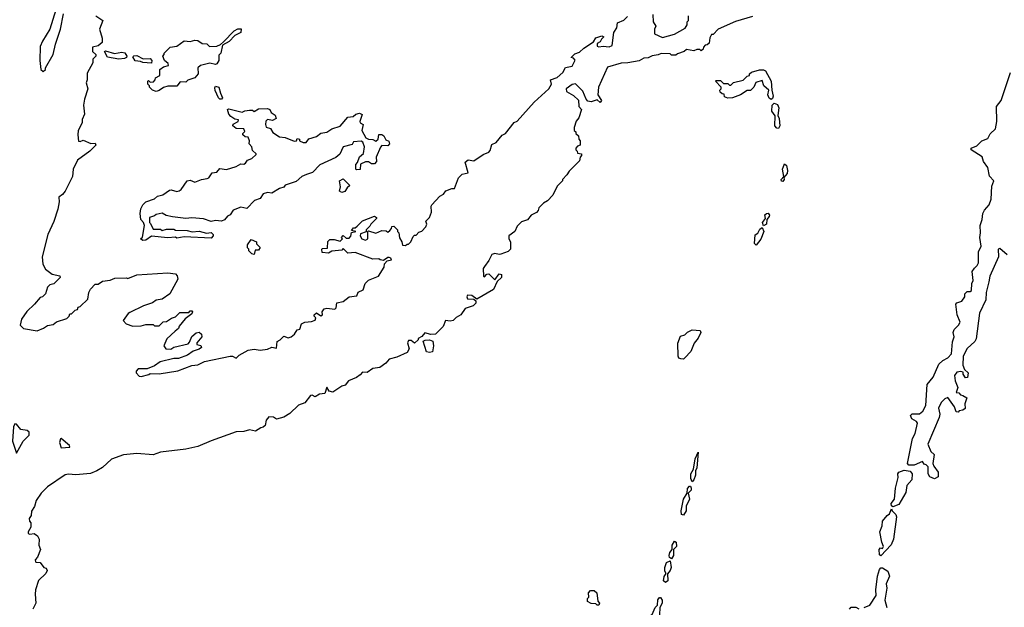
# Model space of a CAD drawing. Extents: x 1966327 to 2147849, y 395140 to 552178.
# Tile 247 of 256: x 2067077 to 2073705, y 514657 to 518609. Entities that reach past the tile are written whole.
import ezdxf

# ---------------------------------------------------------------- set-up
doc = ezdxf.new("R2010")
doc.units = 0

msp = doc.modelspace()

# ---------------------------------------------------------------- linework, layer by layer
at = {"layer": '0CON20XD'}
for points in [[(2067320, 518675), (2067280, 518545), (2067230, 518465), (2067215, 518430), (2067213.3, 518335), (2067220, 518275), (2067235, 518260), (2067250, 518275), (2067250, 518285), (2067302.5, 518375), (2067317.5, 518445), (2067352.5, 518545), (2067371.7, 518648.3)], [(2067590, 518635), (2067636.7, 518605), (2067613.3, 518545), (2067631.2, 518485), (2067633, 518457), (2067605.8, 518434.2), (2067566.2, 518423.8), (2067566, 518395), (2067590, 518375), (2067590, 518365), (2067570, 518345), (2067568.3, 518318.3), (2067530.7, 518249.3), (2067530, 518205), (2067523.3, 518185), (2067536.7, 518145), (2067512.5, 518075), (2067507.5, 518035), (2067512.5, 517975), (2067498.3, 517938.3), (2067497.5, 517915), (2067470, 517865), (2067467.5, 517835), (2067471.7, 517791.7), (2067485, 517790), (2067505, 517800), (2067555, 517777.5), (2067585, 517780), (2067590, 517765), (2067550, 517725), (2067466.4, 517663.6), (2067436.7, 517605), (2067432.5, 517555), (2067383.3, 517455), (2067365, 517432.5), (2067340, 517415), (2067343.3, 517385), (2067333.8, 517335), (2067307.3, 517252.7), (2067266.2, 517165), (2067228, 517015), (2067233.3, 516965), (2067250.5, 516930.5), (2067295, 516897.5), (2067347, 516887), (2067350, 516875), (2067306.4, 516833.6), (2067280, 516825), (2067265, 516810), (2067250, 516765), (2067230, 516745), (2067215, 516740), (2067177.5, 516695), (2067125, 516647.5), (2067090, 516595), (2067080, 516555), (2067101.7, 516531.7), (2067195, 516517.5), (2067236.7, 516533.3), (2067265, 516552.5), (2067301.7, 516558.3), (2067325, 516577.5), (2067395, 516600), (2067410, 516615), (2067415, 516630), (2067425, 516630), (2067450, 516655), (2067465, 516660), (2067470, 516675), (2067485, 516680), (2067535, 516730), (2067542.5, 516775), (2067553, 516797), (2067585, 516830), (2067605, 516830), (2067635, 516850), (2067685, 516857.5), (2067718.3, 516871.7), (2067795, 516872.5), (2067805, 516867.5), (2067865, 516892.5), (2068075, 516907.5), (2068125, 516900), (2068137, 516887), (2068142.5, 516865), (2068087.5, 516765), (2068035, 516730), (2067995, 516722.5), (2067970, 516705), (2067910, 516685), (2067819.3, 516640.7), (2067807, 516633), (2067772.5, 516585), (2067793, 516563), (2067838.3, 516548.3), (2067895, 516550), (2067925, 516560), (2067975, 516560), (2067985, 516550), (2068015, 516550), (2068043, 516577), (2068065, 516580), (2068098.3, 516601.7), (2068125, 516610), (2068155, 516640), (2068215, 516640), (2068225, 516650), (2068235, 516650), (2068240, 516645), (2068235, 516630), (2068191.7, 516598.3), (2068151.2, 516548.8), (2068145, 516532.5), (2068122.5, 516515), (2068067.5, 516462.5), (2068047.5, 516415), (2068060, 516395), (2068095, 516393.3), (2068115, 516406.7), (2068210.7, 516429.3), (2068220.7, 516439.3), (2068235, 516477.5), (2068265, 516502.5), (2068285, 516507.5), (2068300, 516495), (2068302.5, 516475), (2068270, 516435), (2068270, 516425), (2068297, 516417), (2068300, 516405), (2068285, 516392.5), (2068245, 516380), (2068207, 516353), (2068145, 516330), (2068115, 516330), (2068023, 516307), (2067985, 516280), (2067935, 516260), (2067875, 516260), (2067860, 516245), (2067860, 516235), (2067881.7, 516211.7), (2067895, 516210), (2067947, 516223), (2067955, 516230), (2068015, 516227.5), (2068141.7, 516248.3), (2068235, 516282.5), (2068275, 516287.5), (2068320.7, 516309.3), (2068493.9, 516346.1), (2068510, 516345), (2068535, 516332.5), (2068555, 516353.3), (2068615, 516386.2), (2068655, 516393.3), (2068695, 516386.7), (2068745, 516392.5), (2068775, 516407.5), (2068805, 516400), (2068810, 516445), (2068830, 516455), (2068855, 516480), (2068885, 516468.8), (2068905, 516476.7), (2068927.5, 516495), (2068945, 516522.5), (2068963, 516527), (2068975, 516562.5), (2068996.2, 516573.8)], [(2072009.2, 518630.8), (2071895, 518596.7), (2071780, 518545), (2071745, 518510), (2071735, 518510), (2071723, 518487), (2071718.3, 518451.7), (2071705, 518440), (2071691.7, 518438.3), (2071680, 518425), (2071678.3, 518411.7), (2071665, 518400), (2071655, 518410), (2071635, 518410), (2071615, 518400), (2071565, 518410), (2071550, 518395), (2071505, 518380), (2071495, 518370), (2071465, 518370), (2071455, 518380), (2071395, 518382.5), (2071375, 518372.5), (2071335, 518367.5), (2071307, 518353), (2071278.3, 518351.7), (2071247, 518333), (2071171.7, 518318.3), (2071125, 518317.5), (2071035, 518290), (2070973.6, 518156.4), (2070970, 518105), (2070992.5, 518065), (2070985, 518052.5), (2070965, 518070), (2070925, 518057.5), (2070901.7, 518061.7), (2070890, 518075), (2070868.3, 518128.3), (2070818.8, 518178.8), (2070795, 518174.2), (2070756.2, 518145), (2070757, 518127), (2070805, 518100), (2070838.3, 518068.3), (2070840, 518025), (2070860, 518005), (2070841.7, 517948.3), (2070823.3, 517926.7), (2070810, 517885), (2070810, 517865), (2070820, 517855), (2070820, 517845), (2070838.3, 517828.3), (2070840, 517805), (2070850, 517795), (2070850, 517765), (2070831.7, 517758.3), (2070820, 517745), (2070820, 517735), (2070830, 517725), (2070831.7, 517711.7), (2070858.3, 517708.3), (2070860, 517695), (2070850, 517685), (2070845, 517660), (2070775, 517590), (2070760, 517565), (2070730, 517535), (2070730, 517525), (2070695, 517490), (2070665, 517430), (2070629.3, 517390.7), (2070603.6, 517376.4), (2070572.5, 517345), (2070567.5, 517325), (2070556.4, 517313.6), (2070520, 517295), (2070495, 517262.5), (2070455, 517250), (2070425, 517220), (2070410, 517185), (2070370, 517155), (2070370, 517135), (2070380, 517115), (2070380, 517065), (2070365, 517050), (2070317, 517033), (2070305, 517030), (2070275, 517037.5), (2070255, 517030), (2070235, 516990), (2070205, 516950), (2070197.5, 516935), (2070200, 516885), (2070205, 516880), (2070221.7, 516898.3), (2070235, 516900), (2070275, 516860), (2070305, 516900), (2070320, 516895), (2070320, 516875), (2070291.7, 516848.3), (2070266.4, 516793.6), (2070155, 516730), (2070120, 516755), (2070092.5, 516757.5), (2070087.5, 516745), (2070091.7, 516731.7), (2070135, 516730), (2070147.5, 516717.5), (2070147, 516703), (2070130, 516685), (2070075, 516667.5), (2070045.9, 516624.1), (2070015, 516606.7), (2069995, 516586.7), (2069975, 516581.2), (2069943.3, 516585), (2069927.5, 516545), (2069876.1, 516493.9), (2069845, 516492), (2069805, 516502.5), (2069785, 516477.5), (2069760, 516465), (2069760, 516455), (2069735, 516432.5), (2069711.7, 516451.7), (2069695, 516451.2), (2069688, 516435), (2069698.8, 516395), (2069685, 516370), (2069615, 516340), (2069565, 516326.7), (2069541.7, 516298.3), (2069500.7, 516269.3), (2069455, 516262.5), (2069415, 516236.2), (2069385, 516238.8), (2069370, 516220), (2069345, 516203.3), (2069290.7, 516179.3), (2069268.8, 516151.2), (2069246.4, 516143.6), (2069185, 516103.8), (2069160, 516110), (2069145, 516137.5), (2069130, 516095), (2069095, 516090), (2069065, 516072.5), (2069045, 516083.8), (2069035, 516081.2), (2068997.3, 516032.7), (2068954.2, 516015.8), (2068895, 515960), (2068855, 515936.7), (2068805, 515923.3), (2068785, 515936.2), (2068755, 515938.8), (2068736.7, 515915), (2068729.3, 515880.7), (2068715, 515867.5), (2068700, 515865), (2068665, 515842.5), (2068625, 515850), (2068585, 515840), (2068535, 515836.7), (2068365, 515776.7), (2068275, 515737.5), (2068195, 515720), (2068025, 515700), (2067975, 515683.3), (2067865, 515691.2), (2067775, 515683.3), (2067695, 515653.3), (2067635, 515596.7), (2067595.9, 515574.1), (2067553, 515557), (2067505, 515553.3), (2067455, 515546.7), (2067405, 515552.5), (2067383, 515547), (2067265, 515467.5), (2067222.5, 515425), (2067187.5, 515375), (2067177.5, 515335), (2067156.4, 515303.6), (2067153.3, 515275), (2067141.2, 515255), (2067143.3, 515235), (2067152.5, 515225), (2067152.5, 515195), (2067133.3, 515165), (2067133, 515153), (2067145, 515147.5), (2067175, 515152.5), (2067196.4, 515136.4), (2067207.5, 515115), (2067206.7, 515075), (2067217.5, 515045), (2067197, 514993), (2067180, 514975), (2067182.5, 514965), (2067185, 514960), (2067215, 514957.5), (2067240, 514925), (2067255, 514920), (2067262.5, 514905), (2067252.5, 514885), (2067203.9, 514836.1), (2067183.3, 514775), (2067180, 514745), (2067186.2, 514685), (2067166, 514645)], [(2068996.2, 516573.8), (2069041.7, 516578.3), (2069065, 516587.5), (2069070, 516605), (2069060, 516615), (2069060, 516625), (2069075, 516636.7), (2069105, 516617.5), (2069115, 516623.3), (2069112.5, 516645), (2069127.5, 516665), (2069145, 516669.2), (2069198, 516662), (2069208, 516672), (2069212.5, 516705), (2069255, 516713.8), (2069295, 516746.2), (2069347.5, 516752.5), (2069355, 516777.5), (2069388.3, 516791.7), (2069402.5, 516835), (2069425, 516857.5), (2069492.5, 516885), (2069530, 516945), (2069531.7, 516968.3), (2069551.7, 516988.3), (2069580, 516995), (2069576.4, 517006.4), (2069565, 517010), (2069555, 517010), (2069525, 516990), (2069503, 516993), (2069495, 517000), (2069455, 516997.5), (2069335, 517042.5), (2069285, 517040), (2069255, 517070), (2069245, 517060), (2069178.3, 517051.7), (2069155, 517040), (2069113, 517043), (2069110, 517065), (2069115, 517070), (2069148.3, 517071.7), (2069151.7, 517118.3), (2069165, 517130), (2069195, 517130), (2069235, 517120), (2069250, 517135), (2069242.5, 517145), (2069255, 517157.5), (2069275, 517140), (2069295, 517140), (2069307, 517153), (2069311.7, 517178.3), (2069340, 517185), (2069311.7, 517191.7), (2069325, 517210), (2069335, 517210), (2069349.3, 517220.7), (2069385, 517256.7), (2069465, 517287.5), (2069478.3, 517278.3), (2069478.3, 517271.7), (2069440, 517235), (2069435, 517220), (2069410, 517195), (2069408.3, 517181.7), (2069371.7, 517168.3), (2069370, 517155), (2069380, 517135), (2069405, 517127.5), (2069420, 517135), (2069420, 517185), (2069425, 517190), (2069475, 517172.5), (2069515, 517192.5), (2069545, 517190), (2069555, 517180), (2069568.3, 517191.7), (2069580, 517205), (2069581.7, 517218.3), (2069595, 517220), (2069620, 517195), (2069620, 517185), (2069630, 517175), (2069633, 517143), (2069650, 517115), (2069653.6, 517093.6), (2069675, 517090), (2069685, 517100), (2069695, 517100), (2069710, 517115), (2069725, 517150), (2069735, 517160), (2069745, 517160), (2069765, 517180), (2069785, 517187.5), (2069810, 517215), (2069816.7, 517235), (2069810, 517255), (2069835, 517280), (2069850, 517315), (2069847.5, 517355), (2069852.5, 517365), (2069905, 517422.5), (2069930, 517435), (2069945, 517457.5), (2069985, 517473.3), (2070005, 517473.3), (2070030, 517545), (2070055, 517570), (2070095, 517580), (2070075, 517650), (2070095, 517667.5), (2070135, 517660), (2070196.4, 517703.6), (2070235, 517717.5), (2070245, 517730), (2070255, 517770), (2070285, 517782.5), (2070325, 517833.3), (2070347.5, 517845), (2070405, 517917.5), (2070425, 517927.5), (2070540, 518055), (2070640, 518145), (2070657.5, 518175), (2070650, 518205), (2070695, 518220), (2070733.3, 518255), (2070751.7, 518288.3), (2070795, 518296.2), (2070816.7, 518336.7), (2070805, 518350), (2070790, 518355), (2070815, 518380), (2070845, 518390), (2070875, 518417.5), (2070939.3, 518460.7), (2070955, 518487.5), (2070995, 518500), (2071010, 518495), (2070992.5, 518477.5), (2070985, 518460), (2070965, 518450), (2070965, 518432.5), (2070975, 518427.5), (2071005, 518432), (2071045, 518427.8), (2071066, 518435), (2071077, 518523), (2071095.9, 518554.1), (2071101.7, 518588.3), (2071145, 518607.5), (2071169.3, 518630.7)], [(2071340, 518645), (2071342.5, 518595), (2071360, 518565), (2071350, 518545), (2071350, 518515), (2071405, 518490), (2071485, 518513.3), (2071556.4, 518553.6), (2071570, 518575), (2071570, 518595), (2071580, 518605), (2071580, 518635)], [(2067995, 518127.5), (2067970, 518135), (2067950, 518155), (2067950, 518165), (2067940, 518175), (2067940, 518195), (2067945, 518200), (2067955, 518190), (2067978.3, 518191.7), (2067990, 518205), (2067991.7, 518218.3), (2068020, 518235), (2068020, 518275), (2068045, 518293.3), (2068078.8, 518301.2), (2068076.7, 518315), (2068052.5, 518335), (2068040, 518365), (2068050, 518375), (2068050, 518385), (2068090, 518425), (2068135, 518432.5), (2068183, 518467), (2068225, 518462.5), (2068255, 518472.5), (2068275, 518470), (2068305, 518450), (2068337, 518447), (2068355, 518430), (2068405, 518432.5), (2068428.3, 518441.7), (2068450, 518460), (2068520, 518535), (2068545, 518547.5), (2068568.3, 518548.3), (2068566.4, 518523.6), (2068525, 518502.5), (2068486.4, 518463.6), (2068441.7, 518438.3), (2068430, 518385), (2068418.3, 518371.7), (2068417.5, 518335), (2068405, 518312.5), (2068395, 518307.5), (2068356.4, 518316.4), (2068295, 518302), (2068276.2, 518285), (2068277.5, 518245), (2068255, 518217.5), (2068208.3, 518201.7), (2068195, 518190), (2068158.3, 518191.7), (2068135, 518162.5), (2068075, 518162.5), (2068045, 518152.5), (2068015, 518133.3), (2067995, 518127.5)], [(2067745, 518344.2), (2067668.5, 518358.5), (2067646.7, 518395), (2067655, 518400), (2067715, 518382.9), (2067765, 518391.4), (2067785, 518385.8), (2067798, 518365), (2067795.7, 518354.3), (2067782.5, 518347.5), (2067745, 518344.2)], [(2067965, 518317.5), (2067905, 518321.2), (2067889.2, 518329.2), (2067855, 518332.5), (2067839.5, 518360.5), (2067845, 518367.5), (2067865, 518368.9), (2067907, 518347), (2067955, 518349.2), (2067966.9, 518335), (2067965, 518317.5)], [(2072135, 518072.5), (2072121.2, 518081.2), (2072113.8, 518105), (2072120, 518135), (2072087.5, 518165), (2072075, 518200), (2072033.6, 518186.4), (2072020, 518155), (2071997, 518133), (2071975, 518132.5), (2071930, 518105), (2071875, 518083.3), (2071845, 518082.5), (2071821.7, 518091.7), (2071818.3, 518108.3), (2071805, 518110), (2071791.7, 518121.7), (2071790, 518135), (2071800, 518145), (2071800, 518155), (2071760, 518195), (2071765, 518200), (2071795, 518200), (2071815, 518180), (2071845, 518180), (2071855, 518170), (2071865, 518170), (2071883, 518187), (2071947, 518203), (2071975, 518230), (2071990, 518235), (2071990, 518245), (2072003, 518257), (2072058.3, 518271.7), (2072085, 518272.5), (2072097.5, 518265), (2072136.7, 518195), (2072140, 518135), (2072150, 518095), (2072145, 518080), (2072135, 518072.5)], [(2073725, 517028.5), (2073675, 517070), (2073664.2, 517065), (2073665.6, 517015), (2073607.5, 516885), (2073600.8, 516845), (2073582.5, 516775), (2073581.4, 516725), (2073538, 516635), (2073516.4, 516463.6), (2073506.4, 516443.6), (2073455, 516396.7), (2073428, 516345), (2073426.7, 516285), (2073437, 516257), (2073462.5, 516235), (2073457, 516203), (2073445, 516200), (2073427.5, 516225), (2073427.5, 516237.5), (2073413.3, 516243.3), (2073385, 516238.6), (2073368.9, 516215), (2073375, 516180), (2073392.5, 516135), (2073381.7, 516101.7), (2073398.3, 516098.3), (2073410, 516085), (2073425, 516082.5), (2073452.5, 516065), (2073440, 516025), (2073442.5, 515995), (2073425, 515982.5), (2073401.7, 515978.3), (2073395, 515970), (2073381.7, 515971.7), (2073370, 516005), (2073325, 516068.8), (2073305, 516059.2), (2073279.2, 516035), (2073263.2, 515996.8), (2073270.5, 515955), (2073267.5, 515932.5), (2073190, 515755), (2073210, 515705), (2073232.5, 515685), (2073223.6, 515623.6), (2073230, 515605), (2073260, 515565), (2073260, 515535), (2073235, 515520), (2073203.6, 515533.6), (2073192.5, 515555), (2073191.7, 515601.7), (2073180, 515615), (2073165, 515620), (2073155, 515637.5), (2073097.6, 515612.4), (2073063.5, 515613.5), (2073054.2, 515624.2), (2073087.8, 515792.2), (2073105, 515826.2), (2073120.8, 515895), (2073115, 515906.2), (2073083.3, 515925), (2073073.6, 515946.4), (2073085, 515958), (2073135, 515957.5), (2073155.9, 515975), (2073176.6, 516015), (2073186, 516155), (2073225.5, 516204.5), (2073265, 516291.2), (2073292.3, 516317.7), (2073325, 516334.6), (2073348.8, 516361.2), (2073356.5, 516443.5), (2073367, 516477), (2073360, 516505), (2073367.5, 516525), (2073396.7, 516555), (2073407.5, 516575), (2073388, 516625), (2073378.8, 516695), (2073385.8, 516704.2), (2073418.8, 516715), (2073440, 516745), (2073440, 516765), (2073455, 516780), (2073475, 516780), (2073485, 516787.5), (2073486, 516835), (2073496, 516856), (2073490, 516915), (2073505, 516938), (2073522, 516955), (2073531.2, 516975), (2073531.5, 517048.5), (2073550, 517085), (2073540, 517145), (2073545.4, 517175), (2073543.6, 517225), (2073556.2, 517265), (2073560.5, 517305), (2073572.1, 517327.9), (2073604.2, 517365), (2073617.4, 517402.6), (2073621.1, 517488.9), (2073635.6, 517525), (2073606.6, 517556.6), (2073595.4, 517615), (2073566.2, 517655), (2073555.9, 517685.9), (2073482, 517735), (2073481.2, 517745), (2073519.9, 517760.1), (2073555, 517794), (2073595, 517811.2), (2073609.3, 517840.7), (2073646.7, 517875), (2073655.9, 517925), (2073653.7, 518025), (2073685, 518066.9), (2073746.1, 518253.9)], [(2068435, 518074.2), (2068425, 518074.3), (2068415.8, 518085), (2068392.8, 518132.8), (2068389.5, 518150.5), (2068395, 518163.3), (2068418.6, 518155), (2068427.8, 518115), (2068442.5, 518085), (2068435, 518074.2)], [(2067905, 517123.3), (2067890, 517135), (2067902.5, 517147.5), (2067917.5, 517225), (2067910, 517245), (2067892.5, 517265), (2067887.5, 517305), (2067893, 517337), (2067906.2, 517363.8), (2067926.2, 517383.8), (2067985, 517403.8), (2068005, 517423.3), (2068039.5, 517430.5), (2068085, 517463.3), (2068095.9, 517465.9), (2068135, 517453.3), (2068150.7, 517459.3), (2068165, 517467.5), (2068204.1, 517525.9), (2068225, 517530), (2068255, 517516.7), (2068300, 517535), (2068339.7, 517540.3), (2068350, 517545), (2068371.7, 517578.3), (2068405, 517583.3), (2068425, 517607.5), (2068468.3, 517601.7), (2068535, 517622.5), (2068565, 517640), (2068585, 517637.5), (2068597.5, 517645), (2068610, 517665), (2068640, 517675), (2068668.3, 517701.7), (2068668.3, 517708.3), (2068645, 517730), (2068640, 517755), (2068622.5, 517775), (2068623.3, 517795), (2068615, 517820), (2068595, 517822.5), (2068580, 517835), (2068580, 517845), (2068591.7, 517858.3), (2068586.7, 517875), (2068535, 517877.5), (2068512.5, 517895), (2068513.6, 517906.4), (2068547.5, 517925), (2068550, 517935), (2068525, 517941.2), (2068497.5, 517957.5), (2068484.3, 517974.3), (2068476.7, 518005), (2068485, 518010), (2068575, 517987.5), (2068593.6, 517996.4), (2068625, 518000), (2068645, 518000), (2068655, 517992.5), (2068685, 518010), (2068745, 518012.5), (2068760, 518005), (2068770, 517985), (2068796.4, 517966.4), (2068802.5, 517945), (2068778.3, 517931.7), (2068745, 517937.5), (2068735, 517927.5), (2068731.2, 517905), (2068736.7, 517886.7), (2068765, 517877.5), (2068780.7, 517850.7), (2068825, 517822.5), (2068865, 517816.7), (2068925, 517792.5), (2068940, 517795), (2068945, 517810), (2068960, 517805), (2068960, 517795), (2068985, 517782.5), (2069005, 517782.5), (2069023, 517807), (2069076, 517824), (2069105, 517846.7), (2069145, 517852.5), (2069177.5, 517875), (2069235, 517892.5), (2069285, 517953.3), (2069321.7, 517958.3), (2069340, 517975), (2069365, 517980), (2069381.7, 517971.7), (2069367.5, 517925), (2069370, 517915), (2069390, 517905), (2069380, 517865), (2069407.5, 517815), (2069425, 517806.7), (2069453.9, 517803.9), (2069475, 517792.5), (2069490, 517805), (2069493.6, 517836.4), (2069515, 517837.5), (2069528.3, 517828.3), (2069542.3, 517802.3), (2069563, 517793), (2069566.7, 517775), (2069555, 517760), (2069515, 517762.5), (2069505, 517752.5), (2069476.2, 517685), (2069480, 517655), (2069465, 517640), (2069445, 517640), (2069425, 517652.5), (2069405, 517652.5), (2069371.7, 517638.3), (2069368.3, 517601.7), (2069345, 517600), (2069340, 517605), (2069340, 517635), (2069351.7, 517648.3), (2069365, 517687.5), (2069390.7, 517709.3), (2069397.5, 517755), (2069387.5, 517785), (2069375, 517792.5), (2069325, 517787.5), (2069315, 517770), (2069255, 517753.3), (2069232.5, 517705), (2069205, 517682.5), (2069097.7, 517632.3), (2069048.3, 517581.7), (2069008.3, 517568.3), (2068976.4, 517553.6), (2068938.3, 517521.7), (2068863, 517497), (2068855, 517482.5), (2068825, 517473.3), (2068775, 517442.5), (2068745, 517447.5), (2068715, 517437.5), (2068695, 517407.5), (2068657, 517393), (2068605, 517340), (2068565, 517347.5), (2068515, 517327.5), (2068493, 517297), (2068475, 517287.5), (2068456.4, 517263.6), (2068436.4, 517253.6), (2068395, 517258.8), (2068365, 517252.5), (2068315, 517270), (2068235, 517276.7), (2068195, 517272.5), (2068105, 517282.5), (2068063, 517293), (2068035, 517307.5), (2067995, 517300), (2067985, 517290), (2067951.7, 517278.3), (2067950, 517245), (2067958.3, 517238.3), (2067975, 517200), (2068025, 517200), (2068035, 517192.5), (2068065, 517200), (2068115, 517200), (2068125, 517193.3), (2068205, 517191.2), (2068237, 517183), (2068285, 517186.7), (2068335, 517172.5), (2068365, 517177.5), (2068380, 517165), (2068380, 517155), (2068365, 517140), (2068185, 517148.8), (2068135, 517140), (2068125, 517146.7), (2068075, 517142.5), (2067965, 517152.5), (2067925, 517127.5), (2067905, 517123.3)], [(2072185, 517877.5), (2072175, 517878.8), (2072160.8, 517895), (2072163, 517963), (2072140, 517995), (2072143.3, 518035), (2072155, 518047.5), (2072178.3, 518038.3), (2072187.5, 518017.5), (2072180, 517965), (2072190, 517945), (2072193.9, 517896.1), (2072185, 517877.5)], [(2072215, 517520), (2072205, 517522.5), (2072202, 517535), (2072220, 517555), (2072212.9, 517605), (2072225, 517640), (2072239.1, 517629.1), (2072245.7, 517594.3), (2072243.3, 517575), (2072221.7, 517548.3), (2072223.3, 517535), (2072215, 517520)], [(2069245, 517447.5), (2069230, 517455), (2069237.5, 517485), (2069230, 517525), (2069255, 517540), (2069300, 517495), (2069280.7, 517479.3), (2069265, 517453.3), (2069245, 517447.5)], [(2072085, 517222.5), (2072076.7, 517245), (2072097.5, 517272.5), (2072094.2, 517295.8), (2072105, 517306.7), (2072115, 517307.5), (2072123.8, 517295), (2072122, 517285), (2072107.5, 517265), (2072103.3, 517235), (2072085, 517222.5)], [(2072035, 517092.5), (2072023.8, 517105), (2072028.3, 517161.7), (2072046.4, 517173.6), (2072059.5, 517200.5), (2072075, 517212.5), (2072086.2, 517183.8), (2072067, 517133), (2072035, 517092.5)], [(2068655, 517030), (2068640, 517035), (2068620, 517055), (2068620, 517065), (2068610, 517075), (2068610, 517095), (2068635, 517130), (2068670, 517115), (2068671.7, 517101.7), (2068696.7, 517076.7), (2068685, 517060), (2068661.7, 517058.3), (2068655, 517030)], [(2071545, 516326.7), (2071527.5, 516327.5), (2071513.6, 516333.6), (2071510, 516345), (2071507, 516433), (2071525, 516480), (2071555, 516490), (2071573, 516507), (2071605, 516522.5), (2071658.8, 516518.8), (2071663.3, 516505), (2071645, 516467.5), (2071616.4, 516433.6), (2071595, 516377.5), (2071555, 516333.8), (2071545, 516326.7)], [(2069835, 516370.6), (2069815.8, 516375.8), (2069793.3, 516446.7), (2069806.1, 516453.9), (2069835, 516456), (2069857.3, 516447.3), (2069862.9, 516415), (2069855, 516374.2), (2069835, 516370.6)], [(2067055, 515692.5), (2067100, 515775), (2067140, 515815), (2067140, 515835), (2067127, 515847), (2067085, 515852.5), (2067055, 515887.5), (2067045, 515890), (2067035, 515870), (2067029.4, 515775), (2067055, 515692.5)], [(2067355, 515730), (2067415, 515733.3), (2067412.5, 515745), (2067355, 515792.5), (2067350.7, 515789.3), (2067344.2, 515765), (2067355, 515730)], [(2071605, 515500), (2071593.9, 515523.9), (2071596, 515555), (2071612.5, 515585), (2071623.8, 515655), (2071645, 515700), (2071635.9, 515594.1), (2071626.7, 515575), (2071625.8, 515545), (2071615.8, 515514.2), (2071605, 515500)], [(2072955, 515332.5), (2072945, 515340), (2072943.8, 515355), (2072966.4, 515383.6), (2072972.6, 515457.4), (2072990.7, 515529.3), (2072987.5, 515555), (2072995, 515566.7), (2073031.7, 515578.3), (2073071.6, 515571.6), (2073085.6, 515555), (2073083.1, 515515), (2073048.9, 515475), (2073041.7, 515428.3), (2072995, 515348), (2072955, 515332.5)], [(2071545, 515276.7), (2071531.2, 515281.2), (2071528.8, 515305), (2071546.2, 515385), (2071570, 515425), (2071573.3, 515455), (2071585, 515472.5), (2071591.7, 515471.7), (2071598.3, 515458.3), (2071596.2, 515445), (2071577.5, 515425), (2071585.8, 515385), (2071563, 515337), (2071564, 515305), (2071545, 515276.7)], [(2072875, 515002.5), (2072865, 515010), (2072863.6, 515046.4), (2072872.5, 515057.5), (2072885, 515052.5), (2072892.5, 515065), (2072880, 515095), (2072867.5, 515165), (2072883.8, 515205), (2072884.3, 515235.7), (2072916, 515274), (2072932.5, 515285), (2072945, 515320), (2072950, 515305), (2072975, 515282), (2072980, 515265), (2072960, 515115), (2072943.8, 515076.2), (2072875, 515002.5)], [(2071465, 514982.5), (2071451.2, 514991.2), (2071448.8, 515005), (2071453.9, 515026.1), (2071470, 515045), (2071470, 515075), (2071485, 515102.5), (2071495.8, 515095.8), (2071498.6, 515065), (2071477.5, 515045), (2071478.6, 515005), (2071465, 514982.5)], [(2071425, 514823.3), (2071412, 514835), (2071416.2, 514863.8), (2071430, 514885), (2071420.7, 514900.7), (2071420, 514925), (2071431.7, 514958.3), (2071455, 514970), (2071461.9, 514925), (2071455, 514903.3), (2071437.5, 514882.5), (2071439.2, 514835), (2071425, 514823.3)], [(2072762.5, 514655), (2072800, 514670), (2072843.3, 514735), (2072839.5, 514775), (2072851.4, 514865), (2072865, 514910), (2072875, 514922.5), (2072885, 514922.5), (2072920.6, 514900.6), (2072932.5, 514865), (2072910.8, 514815), (2072913.8, 514785), (2072901.2, 514705), (2072914.2, 514654.2)], [(2070975, 514670), (2070965, 514670), (2070955, 514680), (2070923, 514683), (2070900, 514695), (2070900, 514715), (2070907.5, 514725), (2070906.7, 514755), (2070919.3, 514770.7), (2070945, 514770), (2070961.9, 514755), (2070968.3, 514698.3), (2070980, 514685), (2070975, 514670)], [(2071355, 514513.8), (2071335, 514513.8), (2071285, 514546.7), (2071263.9, 514553.9), (2071257.5, 514565), (2071275, 514587.5), (2071305, 514592.5), (2071335, 514607.5), (2071354.2, 514655.8), (2071370, 514670), (2071373.1, 514706.9), (2071385, 514722.5), (2071391.7, 514721.7), (2071401.4, 514705), (2071403.1, 514685), (2071386, 514655), (2071384.3, 514605), (2071368.8, 514525), (2071355, 514513.8)], [(2072662.5, 514645), (2072675, 514657.5), (2072705, 514658), (2072726.4, 514646.4)]]:
    msp.add_lwpolyline(points, dxfattribs=at)

doc.saveas('drawing.dxf')
